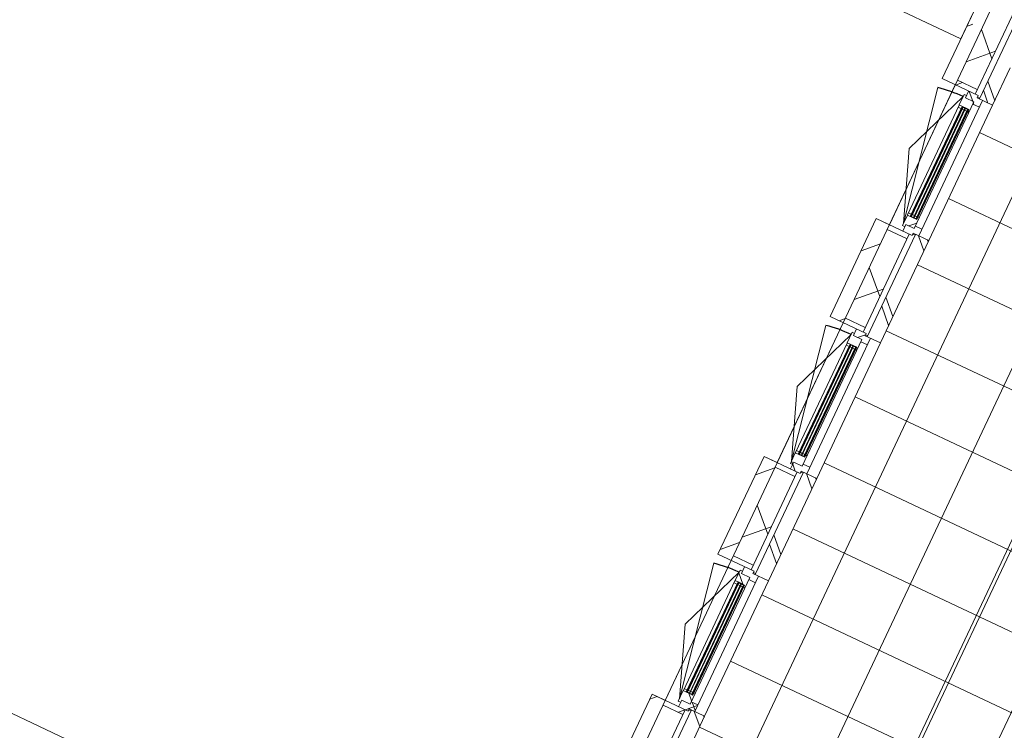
# Model space of a CAD drawing. Header units: metres. Extents: x 136266 to 136452, y 453403 to 453560.
# Tile 59 of 133: x 136386.05 to 136392.8, y 453464.32 to 453469.18. Entities that reach past the tile are written whole.
import ezdxf

# ---------------------------------------------------------------- set-up
doc = ezdxf.new("R2010")
doc.units = ezdxf.units.M
for name, color, linetype, lineweight in [('A-DETL-4', 90, 'Continuous', 9), ('A-DETL-BEBOUWING', 253, 'Continuous', 9), ('A-FLOR', 192, 'Continuous', 5), ('A-FLOR-PATT', 8, 'Continuous', 5)]:
    doc.layers.add(name, color=color, linetype=linetype, lineweight=lineweight)
pattern_1 = [(44.99999999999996, (1199.999805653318, -5.684341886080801e-13), (-282.8427124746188, 282.8427124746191), [])]
pattern_2 = [(45.00000000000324, (6.41176593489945e-05, 0.0003625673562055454), (-141.4213562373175, 141.4213562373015), []), (135.0000000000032, (6.41176593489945e-05, 0.0003625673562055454), (-141.4213562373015, -141.4213562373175), [])]
pattern_3 = [(45.00000000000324, (6.411757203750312e-05, -0.00015595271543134), (-141.4213562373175, 141.4213562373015), []), (135.0000000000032, (6.411757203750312e-05, -0.00015595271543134), (-141.4213562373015, -141.4213562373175), [])]
pattern_4 = [(44.99999999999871, (6.411921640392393e-05, -0.000155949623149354), (-141.4213562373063, 141.4213562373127), [])]
pattern_5 = [(45.00000000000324, (6.411774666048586e-05, 0.000362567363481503), (-141.4213562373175, 141.4213562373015), []), (135.0000000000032, (6.411774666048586e-05, 0.000362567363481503), (-141.4213562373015, -141.4213562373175), [])]
pattern_6 = [(45.00000000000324, (6.411784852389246e-05, -0.0001559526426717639), (-141.4213562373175, 141.4213562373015), []), (135.0000000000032, (6.411784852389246e-05, -0.0001559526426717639), (-141.4213562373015, -141.4213562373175), [])]

# ---------------------------------------------------------------- blocks, each defined once
blk = doc.blocks.new('859-DO-0010 29-09-2022')
at = {"layer": 'A-DETL-BEBOUWING'}
h = blk.add_hatch(dxfattribs=at)
h.set_pattern_fill('FP_996', color=256, angle=45.00000000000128, style=0, pattern_type=2)
h.set_pattern_definition([(135.0000000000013, (120531.9787161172, 60059.8320224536), (-299.9546965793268, -299.9546965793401), []), (225.0000000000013, (120531.9787161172, 60059.8320224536), (299.9546965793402, -299.9546965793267), [])])
h.paths.add_polyline_path([(120531.9790641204, 56460.01784405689), (120531.9790641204, 56738.89596548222), (120381.9790641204, 56738.89596548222), (120381.9790641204, 56460.01784405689)])
h.paths.add_polyline_path([(120531.9790641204, 57867.8959654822), (120531.9790641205, 58538.89596548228), (120381.9790641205, 58538.89596548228), (120381.9790641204, 57867.8959654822)])
h.paths.add_polyline_path([(120531.9790641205, 59667.89596548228), (120531.9790641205, 60338.89596548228), (120381.9790641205, 60338.89596548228), (120381.9790641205, 59667.89596548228)])
h.paths.add_polyline_path([(120381.9790641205, 61467.89596548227), (120531.9790641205, 61467.89596548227), (120531.9790641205, 62138.89596548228), (120381.9790641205, 62138.89596548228), (120381.9790641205, 61567.76368488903)])
h.paths.add_polyline_path([(120381.9790641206, 63267.89596548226), (120531.9790641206, 63267.89596548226), (120531.9790641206, 63659.64596549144), (120381.9790641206, 63659.64596549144), (120381.9790641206, 63366.43482864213)])
h = blk.add_hatch(dxfattribs=at)
h.set_pattern_fill('FP_100', color=256, angle=44.99999999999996, style=0, pattern_type=2)
h.set_pattern_definition(pattern_1)
h.paths.add_polyline_path([(120381.9790641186, 56033.26784405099), (120381.9790641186, 56459.64596549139), (120281.9790641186, 56459.64596549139), (120281.9790641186, 56033.26784405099)])
h = blk.add_hatch(dxfattribs=at)
h.set_pattern_fill('FP_995', color=256, angle=45.00000000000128, style=0, pattern_type=2)
h.set_pattern_definition([(135.0000000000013, (120531.9794232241, 52860.01774340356), (-299.9546965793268, -299.9546965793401), []), (225.0000000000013, (120531.9794232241, 52860.01774340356), (299.9546965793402, -299.9546965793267), [])])
h.paths.add_polyline_path([(120531.9790641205, 49260.01784405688), (120531.9790641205, 49539.26784404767), (120381.9790641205, 49539.26784404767), (120381.9790641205, 49260.01784405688)])
h.paths.add_polyline_path([(120531.9790641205, 50668.26784404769), (120531.9790641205, 51339.26784404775), (120381.9790641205, 51339.26784404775), (120381.9790641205, 50668.26784404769)])
h.paths.add_polyline_path([(120531.9790641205, 52468.26784404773), (120531.9790641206, 53139.26784404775), (120381.9790641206, 53139.26784404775), (120381.9790641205, 52468.26784404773)])
h.paths.add_polyline_path([(120381.9790641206, 54268.26784404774), (120531.9790641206, 54268.26784404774), (120531.9790641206, 54939.26784404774), (120381.9790641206, 54939.26784404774), (120381.9790641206, 54373.07910987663)])
h.paths.add_polyline_path([(120381.9790641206, 56068.26784404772), (120531.9790641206, 56068.26784404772), (120531.9790641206, 56460.01784405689), (120381.9790641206, 56460.01784405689), (120381.9790641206, 56171.75025362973)])
h = blk.add_hatch(dxfattribs=at)
h.set_pattern_fill('FP_1003', color=256, angle=44.99999999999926, style=0, pattern_type=2)
h.set_pattern_definition([(134.9999999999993, (120671.9787877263, 56237.95663968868), (-282.8427124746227, -282.8427124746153), []), (134.9999999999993, (120671.9794948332, 57437.95715244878), (-282.8427124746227, -282.8427124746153), [])])
h.paths.add_polyline_path([(120571.9790641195, 56016.26784405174), (120671.9790641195, 56016.26784405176), (120671.9790641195, 56459.64596549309), (120571.9790641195, 56459.64596549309), (120571.9790641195, 56171.75025362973)])
h = blk.add_hatch(dxfattribs=at)
h.set_pattern_fill('FP_1585', color=256, angle=-90.0000000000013, style=0, pattern_type=2)
h.set_pattern_definition([(44.99999999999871, (6.411921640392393e-05, -0.0001559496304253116), (-141.4213562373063, 141.4213562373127), [])])
h.paths.add_polyline_path([(120531.9790641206, 56033.26784404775), (120531.9790641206, 56068.26784404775), (120381.9790641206, 56068.26784404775), (120381.9790641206, 56033.26784404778)])
h = blk.add_hatch(dxfattribs=at)
h.set_pattern_fill('FP_1587', color=256, angle=-89.99999999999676, style=0, pattern_type=2)
h.set_pattern_definition(pattern_6)
h.paths.add_polyline_path([(120536.9790641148, 55903.26784405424), (120546.9790641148, 55903.26784405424), (120546.9790641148, 55983.26784405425), (120482.9790641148, 55983.26784405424), (120482.9790641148, 56000.26784405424), (120464.9790641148, 56000.26784405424), (120464.9790641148, 55920.26784405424), (120536.9790641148, 55920.26784405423)])
h = blk.add_hatch(dxfattribs=at)
h.set_pattern_fill('FP_1586', color=256, angle=-89.99999999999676, style=0, pattern_type=2)
h.set_pattern_definition([(45.00000000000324, (6.411793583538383e-05, 0.0003625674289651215), (-141.4213562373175, 141.4213562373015), []), (135.0000000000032, (6.411793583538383e-05, 0.0003625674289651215), (-141.4213562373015, -141.4213562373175), [])])
h.paths.add_polyline_path([(120546.9790641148, 55966.2678440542), (120596.9790641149, 55966.2678440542), (120596.9790641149, 56016.26784405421), (120554.9790641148, 56016.26784405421), (120554.9790641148, 56033.2678440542), (120482.9790641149, 56033.26784405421), (120482.9790641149, 55983.26784405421), (120546.9790641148, 55983.26784405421)])
h = blk.add_hatch(color=256, dxfattribs=at)
h.paths.add_polyline_path([(120536.9790641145, 55917.26784405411), (120532.9790641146, 55917.26784405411), (120532.9790641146, 55903.26784405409), (120536.9790641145, 55903.26784405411)])
h.paths.add_polyline_path([(120490.9790641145, 55917.26784405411), (120486.9790641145, 55917.26784405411), (120486.9790641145, 55903.26784405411), (120490.9790641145, 55903.26784405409)])
h.paths.add_polyline_path([(120536.9790641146, 55104.26784405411), (120532.9790641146, 55104.26784405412), (120532.9790641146, 55090.26784405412), (120536.9790641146, 55090.26784405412)])
h.paths.add_polyline_path([(120490.9790641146, 55104.2678440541), (120486.9790641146, 55104.26784405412), (120486.9790641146, 55090.26784405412), (120490.9790641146, 55090.26784405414)])
for points in [[(120494.9790641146, 55917.26784405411), (120490.9790641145, 55917.26784405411), (120490.9790641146, 55090.26784405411), (120494.9790641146, 55090.26784405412), (120494.9790641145, 55825.43857950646)], [(120513.9790641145, 55917.26784405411), (120509.9790641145, 55917.26784405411), (120509.9790641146, 55090.26784405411), (120513.9790641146, 55090.26784405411), (120513.9790641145, 55823.6532582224)], [(120532.9790641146, 55917.26784405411), (120528.9790641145, 55917.26784405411), (120528.9790641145, 55090.26784405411), (120532.9790641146, 55090.26784405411), (120532.9790641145, 55821.86793693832)], [(120494.9790641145, 54117.26784405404), (120490.9790641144, 54117.26784405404), (120490.9790641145, 53290.26784405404), (120494.9790641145, 53290.26784405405), (120494.9790641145, 54025.43857950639)], [(120513.9790641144, 54117.26784405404), (120509.9790641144, 54117.26784405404), (120509.9790641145, 53290.26784405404), (120513.9790641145, 53290.26784405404), (120513.9790641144, 54023.65325822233)], [(120532.9790641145, 54117.26784405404), (120528.9790641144, 54117.26784405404), (120528.9790641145, 53290.26784405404), (120532.9790641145, 53290.26784405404), (120532.9790641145, 54021.86793693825)], [(120494.9790641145, 52317.26784405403), (120490.9790641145, 52317.26784405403), (120490.9790641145, 51490.26784405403), (120494.9790641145, 51490.26784405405), (120494.9790641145, 52225.43857950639)], [(120513.9790641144, 52317.26784405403), (120509.9790641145, 52317.26784405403), (120509.9790641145, 51490.26784405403), (120513.9790641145, 51490.26784405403), (120513.9790641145, 52223.65325822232)], [(120532.9790641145, 52317.26784405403), (120528.9790641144, 52317.26784405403), (120528.9790641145, 51490.26784405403), (120532.9790641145, 51490.26784405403), (120532.9790641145, 52221.86793693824)]]:
    blk.add_hatch(color=256, dxfattribs=at).paths.add_polyline_path(points)
h = blk.add_hatch(dxfattribs=at)
h.set_pattern_fill('FP_1587', color=256, angle=-89.99999999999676, style=0, pattern_type=2)
h.set_pattern_definition(pattern_6)
h.paths.add_polyline_path([(120464.9790641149, 55007.26784405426), (120482.9790641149, 55007.26784405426), (120482.9790641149, 55024.26784405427), (120546.9790641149, 55024.26784405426), (120546.9790641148, 55104.26784405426), (120536.9790641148, 55104.26784405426), (120536.9790641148, 55087.26784405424), (120464.9790641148, 55087.26784405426)])
h = blk.add_hatch(dxfattribs=at)
h.set_pattern_fill('FP_107', color=256, angle=44.99999999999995, style=0, pattern_type=2)
h.set_pattern_definition([(44.99999999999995, (1199.999805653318, -1.250555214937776e-12), (-282.8427124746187, 282.8427124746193), [])])
h.paths.add_polyline_path([(120381.9790641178, 54233.26784405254), (120381.9790641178, 54974.26784405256), (120281.9790641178, 54974.26784405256), (120281.9790641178, 54233.26784405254)])
h = blk.add_hatch(dxfattribs=at)
h.set_pattern_fill('FP_1638', color=256, angle=44.99999999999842, style=0, pattern_type=2)
h.set_pattern_definition([(134.9999999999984, (120671.9787877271, 54603.76781454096), (-282.8427124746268, -282.8427124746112), []), (134.9999999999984, (120671.9787877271, 55803.76762019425), (-282.8427124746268, -282.8427124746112), [])])
h.paths.add_polyline_path([(120571.9790641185, 54216.26784405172), (120671.9790641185, 54216.26784405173), (120671.9790641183, 54991.26784405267), (120571.9790641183, 54991.26784405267), (120571.9790641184, 54373.07910987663)])
h = blk.add_hatch(dxfattribs=at)
h.set_pattern_fill('FP_1582', color=256, angle=-90.0000000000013, style=0, pattern_type=2)
h.set_pattern_definition(pattern_4)
h.paths.add_polyline_path([(120531.9790641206, 54233.26784404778), (120531.9790641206, 54268.26784404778), (120381.9790641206, 54268.26784404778), (120381.9790641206, 54233.2678440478)])
h = blk.add_hatch(dxfattribs=at)
h.set_pattern_fill('FP_1583', color=256, angle=-89.99999999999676, style=0, pattern_type=2)
h.set_pattern_definition(pattern_5)
h.paths.add_polyline_path([(120546.9790641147, 54166.26784405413), (120596.9790641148, 54166.26784405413), (120596.9790641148, 54216.26784405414), (120554.9790641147, 54216.26784405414), (120554.9790641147, 54233.26784405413), (120482.9790641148, 54233.26784405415), (120482.9790641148, 54183.26784405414), (120546.9790641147, 54183.26784405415)])
h = blk.add_hatch(color=256, dxfattribs=at)
h.paths.add_polyline_path([(120536.9790641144, 54117.26784405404), (120532.9790641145, 54117.26784405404), (120532.9790641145, 54103.26784405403), (120536.9790641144, 54103.26784405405)])
h.paths.add_polyline_path([(120490.9790641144, 54117.26784405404), (120486.9790641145, 54117.26784405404), (120486.9790641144, 54103.26784405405), (120490.9790641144, 54103.26784405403)])
h.paths.add_polyline_path([(120536.9790641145, 53304.26784405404), (120532.9790641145, 53304.26784405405), (120532.9790641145, 53290.26784405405), (120536.9790641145, 53290.26784405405)])
h.paths.add_polyline_path([(120490.9790641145, 53304.26784405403), (120486.9790641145, 53304.26784405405), (120486.9790641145, 53290.26784405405), (120490.9790641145, 53290.26784405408)])
h = blk.add_hatch(dxfattribs=at)
h.set_pattern_fill('FP_1584', color=256, angle=-89.99999999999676, style=0, pattern_type=2)
h.set_pattern_definition([(45.00000000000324, (6.41176593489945e-05, -0.0001559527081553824), (-141.4213562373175, 141.4213562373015), []), (135.0000000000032, (6.41176593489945e-05, -0.0001559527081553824), (-141.4213562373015, -141.4213562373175), [])])
h.paths.add_polyline_path([(120464.9790641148, 53207.26784405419), (120482.9790641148, 53207.26784405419), (120482.9790641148, 53224.26784405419), (120546.9790641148, 53224.26784405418), (120546.9790641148, 53304.26784405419), (120536.9790641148, 53304.26784405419), (120536.9790641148, 53287.26784405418), (120464.9790641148, 53287.26784405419)])
h = blk.add_hatch(dxfattribs=at)
h.set_pattern_fill('FP_1583', color=256, angle=-89.99999999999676, style=0, pattern_type=2)
h.set_pattern_definition(pattern_5)
h.paths.add_polyline_path([(120554.9790641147, 53174.26784405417), (120554.9790641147, 53191.26784405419), (120596.9790641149, 53191.26784405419), (120596.9790641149, 53241.26784405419), (120546.9790641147, 53241.26784405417), (120546.9790641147, 53224.26784405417), (120482.9790641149, 53224.26784405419), (120482.9790641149, 53174.26784405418)])
h = blk.add_hatch(dxfattribs=at)
h.set_pattern_fill('FP_107', color=256, angle=44.99999999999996, style=0, pattern_type=2)
h.set_pattern_definition(pattern_1)
h.paths.add_polyline_path([(120381.9790641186, 52433.26784405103), (120381.9790641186, 53174.26784405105), (120281.9790641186, 53174.26784405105), (120281.9790641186, 52433.26784405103)])
h = blk.add_hatch(dxfattribs=at)
h.set_pattern_fill('FP_1582', color=256, angle=-90.0000000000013, style=0, pattern_type=2)
h.set_pattern_definition(pattern_4)
h.paths.add_polyline_path([(120531.9790641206, 53139.26784404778), (120531.9790641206, 53174.26784404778), (120381.9790641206, 53174.26784404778), (120381.9790641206, 53139.26784404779)])
h = blk.add_hatch(dxfattribs=at)
h.set_pattern_fill('FP_1639', color=256, angle=44.99999999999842, style=0, pattern_type=2)
h.set_pattern_definition([(134.9999999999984, (120671.9787877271, 52803.76810606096), (-282.8427124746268, -282.8427124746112), []), (134.9999999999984, (120671.9787877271, 54003.76791171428), (-282.8427124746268, -282.8427124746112), [])])
h.paths.add_polyline_path([(120671.9790641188, 52416.26784405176), (120671.9790641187, 53191.26784405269), (120571.9790641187, 53191.26784405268), (120571.9790641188, 52416.26784405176)])
h = blk.add_hatch(dxfattribs=at)
h.set_pattern_fill('FP_1578', color=256, angle=-89.99999999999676, style=0, pattern_type=2)
h.set_pattern_definition(pattern_3)
h.paths.add_polyline_path([(120536.9790641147, 52303.26784405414), (120546.9790641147, 52303.26784405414), (120546.9790641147, 52383.26784405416), (120482.9790641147, 52383.26784405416), (120482.9790641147, 52400.26784405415), (120464.9790641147, 52400.26784405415), (120464.9790641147, 52320.26784405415), (120536.9790641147, 52320.26784405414)])
h = blk.add_hatch(dxfattribs=at)
h.set_pattern_fill('FP_1577', color=256, angle=-89.99999999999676, style=0, pattern_type=2)
h.set_pattern_definition(pattern_2)
h.paths.add_polyline_path([(120546.9790641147, 52366.26784405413), (120596.9790641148, 52366.26784405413), (120596.9790641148, 52416.26784405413), (120554.9790641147, 52416.26784405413), (120554.9790641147, 52433.26784405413), (120482.9790641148, 52433.26784405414), (120482.9790641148, 52383.26784405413), (120546.9790641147, 52383.26784405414)])
h = blk.add_hatch(dxfattribs=at)
h.set_pattern_fill('FP_1578', color=256, angle=-89.99999999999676, style=0, pattern_type=2)
h.set_pattern_definition(pattern_3)
h.paths.add_polyline_path([(120464.9790641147, 52303.26784405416), (120486.9790641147, 52303.26784405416), (120486.9790641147, 52320.26784405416), (120464.9790641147, 52318.26784405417)])
h = blk.add_hatch(color=256, dxfattribs=at)
h.paths.add_polyline_path([(120536.9790641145, 52317.26784405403), (120532.9790641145, 52317.26784405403), (120532.9790641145, 52303.26784405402), (120536.9790641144, 52303.26784405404)])
h.paths.add_polyline_path([(120490.9790641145, 52317.26784405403), (120486.9790641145, 52317.26784405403), (120486.9790641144, 52303.26784405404), (120490.9790641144, 52303.26784405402)])
h.paths.add_polyline_path([(120536.9790641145, 51504.26784405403), (120532.9790641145, 51504.26784405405), (120532.9790641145, 51490.26784405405), (120536.9790641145, 51490.26784405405)])
h.paths.add_polyline_path([(120490.9790641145, 51504.26784405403), (120486.9790641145, 51504.26784405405), (120486.9790641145, 51490.26784405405), (120490.9790641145, 51490.26784405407)])
h = blk.add_hatch(dxfattribs=at)
h.set_pattern_fill('FP_1578', color=256, angle=-89.99999999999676, style=0, pattern_type=2)
h.set_pattern_definition(pattern_3)
h.paths.add_polyline_path([(120464.9790641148, 51407.26784405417), (120482.9790641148, 51407.26784405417), (120482.9790641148, 51424.26784405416), (120546.9790641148, 51424.26784405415), (120546.9790641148, 51504.26784405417), (120536.9790641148, 51504.26784405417), (120536.9790641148, 51487.26784405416), (120464.9790641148, 51487.26784405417)])
h = blk.add_hatch(dxfattribs=at)
h.set_pattern_fill('FP_1578', color=256, angle=-89.99999999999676, style=0, pattern_type=2)
h.set_pattern_definition(pattern_3)
h.paths.add_polyline_path([(120486.9790641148, 51487.26784405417), (120486.9790641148, 51504.26784405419), (120464.9790641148, 51504.26784405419), (120466.9790641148, 51487.26784405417)])
h = blk.add_hatch(dxfattribs=at)
h.set_pattern_fill('FP_1577', color=256, angle=-89.99999999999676, style=0, pattern_type=2)
h.set_pattern_definition(pattern_2)
h.paths.add_polyline_path([(120554.9790641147, 51374.26784405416), (120554.9790641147, 51391.26784405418), (120596.9790641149, 51391.26784405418), (120596.9790641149, 51441.26784405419), (120546.9790641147, 51441.26784405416), (120546.9790641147, 51424.26784405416), (120482.9790641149, 51424.26784405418), (120482.9790641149, 51374.26784405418)])
h = blk.add_hatch(dxfattribs=at)
h.set_pattern_fill('FP_1640', color=256, angle=44.99999999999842, style=0, pattern_type=2)
h.set_pattern_definition([(134.9999999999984, (120671.9794948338, 51003.76769047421), (-282.8427124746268, -282.8427124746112), []), (134.9999999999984, (120671.9787877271, 52203.76820323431), (-282.8427124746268, -282.8427124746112), [])])
h.paths.add_polyline_path([(120571.9790641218, 50616.26784405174), (120671.9790641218, 50616.26784405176), (120671.9790641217, 51391.26784405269), (120571.9790641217, 51391.26784405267), (120571.9790641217, 50775.73682237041)])
h = blk.add_hatch(dxfattribs=at)
h.set_pattern_fill('FP_107', color=256, angle=44.99999999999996, style=0, pattern_type=2)
h.set_pattern_definition(pattern_1)
h.paths.add_polyline_path([(120381.9790641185, 50633.26784405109), (120381.9790641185, 51374.2678440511), (120281.9790641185, 51374.2678440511), (120281.9790641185, 50633.26784405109)])
h = blk.add_hatch(dxfattribs=at)
h.set_pattern_fill('FP_1576', color=256, angle=-90.0000000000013, style=0, pattern_type=2)
h.set_pattern_definition([(44.99999999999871, (6.411923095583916e-05, -0.0001559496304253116), (-141.4213562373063, 141.4213562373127), [])])
h.paths.add_polyline_path([(120531.9790641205, 51339.26784404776), (120531.9790641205, 51374.26784404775), (120381.9790641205, 51374.26784404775), (120381.9790641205, 51339.26784404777)])
at = {"layer": 'A-FLOR-PATT'}
h = blk.add_hatch(dxfattribs=at)
h.set_pattern_fill('FP_2289', color=256, style=0, pattern_type=2)
h.set_pattern_definition([(270, (121672, 60511.176), (500, 3.061616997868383e-14), []), (0, (121672, 60511.176), (0, 500), [])])
h.paths.add_polyline_path([(120692.675447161, 43022.17044149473), (122672.0000000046, 43022.17044149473), (122672.0000000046, 49155.17044148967), (121959.659999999, 49155.17044148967), (121957.7562721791, 49142.29207064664), (121955.2777151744, 49135.89410676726), (121953.4107937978, 49129.97942795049), (121952.6538466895, 49126.79676072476), (121945.9428199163, 49118.15702136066), (121941.7896970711, 49114.41514370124), (121938.7916633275, 49110.7188089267), (121907.0000000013, 49100.21586755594), (120672.0000000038, 49100.19315452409), (120672.0000000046, 43022.17044149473)])
h.paths.add_polyline_path([(121909.6821880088, 49150.19880780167), (121909.6792903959, 49150.19317011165), (121913.158107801, 49150.19598116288)])
h.paths.add_polyline_path([(121935.1591075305, 49140.47740623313), (121937.7679420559, 49150.21586755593), (121930.7130826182, 49150.20446107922), (121934.051398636, 49142.90086210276)])
h.paths.add_polyline_path([(121959.659999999, 49365.17044148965), (122672.0000000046, 49365.17044148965), (122672.0000000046, 56355.17044148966), (121959.659999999, 56355.17044148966), (121957.7562721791, 56342.29207064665), (121955.2777151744, 56335.89410676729), (121953.4107937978, 56329.97942795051), (121952.6538466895, 56326.79676072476), (121945.9428199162, 56318.15702136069), (121941.7896970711, 56314.41514370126), (121938.7916633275, 56310.71880892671), (121907.0000000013, 56300.21586755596), (120672.0000000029, 56300.1931545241), (120672.0000000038, 49420.14772846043), (121917.5837969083, 49418.31213973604), (121923.9817607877, 49415.83358273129), (121928.4521893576, 49413.69822638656), (121933.0791068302, 49413.2097142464), (121941.7188461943, 49406.49868747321), (121945.2047326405, 49402.52139344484), (121949.5085355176, 49398.32375556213), (121959.659999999, 49370.21586755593)])
h.paths.add_polyline_path([(121909.6751621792, 49370.22331227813), (121909.6821880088, 49370.86560879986), (121909.6798863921, 49373.71397535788)])
h.paths.add_polyline_path([(121909.6751621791, 49391.27066682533), (121919.3984613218, 49395.71497508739), (121909.6751621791, 49398.32032524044), (121909.6751621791, 49394.55856026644)])
h.paths.add_polyline_path([(121909.6685548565, 49391.26764676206), (121909.6751621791, 49391.27066682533), (121909.6685548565, 49394.55856026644)])
h.paths.add_polyline_path([(121909.6630429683, 49394.55856026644), (121909.6685548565, 49395.71497508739), (121909.6621085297, 49395.71497508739)])
h.paths.add_polyline_path([(121904.6229800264, 49365.17044148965), (121909.6751621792, 49370.22331227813), (121909.6379283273, 49370.21586755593), (121904.5945559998, 49365.17044148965)])
h.paths.add_polyline_path([(121917.5837969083, 49415.83358273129), (121917.5837969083, 49417.66026213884), (121909.8098986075, 49417.64897752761)])
h.paths.add_polyline_path([(121935.1591075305, 56340.477406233), (121937.7679420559, 56350.21586755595), (121930.7130826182, 56350.20446107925), (121934.051398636, 56342.90086210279)])
h.paths.add_polyline_path([(122672.0000000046, 56565.17044148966), (122672.0000000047, 63555.17044148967), (121959.659999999, 63555.17044148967), (121957.7562721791, 63542.29207064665), (121955.2777151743, 63535.89410676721), (121953.4107937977, 63529.97942795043), (121952.6538466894, 63526.79676072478), (121945.9428199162, 63518.15702136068), (121941.7896970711, 63514.41514370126), (121938.7916633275, 63510.71880892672), (121907.0000000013, 63500.21586755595), (120672.000000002, 63500.19315452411), (120672.0000000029, 56620.14772846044), (121917.5837969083, 56618.31213973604), (121923.9817607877, 56615.83358273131), (121928.4521893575, 56613.69822638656), (121933.0791068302, 56613.20971424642), (121941.7188461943, 56606.49868747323), (121945.2047326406, 56602.52139344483), (121949.5085355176, 56598.32375556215), (121959.659999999, 56565.17044148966), (122134.2317861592, 56565.17044148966)])
h.paths.add_polyline_path([(121909.6751621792, 56570.22331227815), (121909.6821880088, 56570.86560877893), (121909.6798863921, 56573.71397535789)])
h.paths.add_polyline_path([(121909.6751621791, 56591.2706668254), (121919.3984613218, 56595.71497508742), (121909.6751621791, 56598.32032524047), (121909.6751621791, 56594.55856026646)])
h.paths.add_polyline_path([(121909.6685548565, 56591.26764676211), (121909.6751621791, 56591.2706668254), (121909.6685548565, 56594.55856026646)])
h.paths.add_polyline_path([(121909.6630429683, 56594.55856026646), (121909.6685548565, 56595.71497508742), (121909.6621085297, 56595.71497508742)])
h.paths.add_polyline_path([(121904.5945559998, 56565.17044148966), (121904.6229800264, 56565.17044148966), (121909.6751621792, 56570.22331227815), (121909.6379283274, 56570.21586755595), (121907.0000000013, 56567.5768650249)])
h.paths.add_polyline_path([(121917.5837969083, 56615.83358273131), (121917.5837969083, 56617.66026213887), (121909.8098986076, 56617.64897752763)])
h.paths.add_polyline_path([(121909.6821880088, 63550.19880780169), (121909.6792903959, 63550.19317011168), (121913.1581078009, 63550.1959811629)])
h.paths.add_polyline_path([(121935.1591075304, 63540.47740623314), (121937.7679420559, 63550.21586755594), (121930.7130826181, 63550.20446107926), (121934.0513986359, 63542.90086210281)])
h.paths.add_polyline_path([(122134.2317861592, 63765.17044148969), (122672.0000000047, 63765.17044148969), (122672.0000000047, 70755.1704414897), (121959.659999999, 70755.1704414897), (121957.7562721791, 70742.29207064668), (121955.2777151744, 70735.89410676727), (121953.4107937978, 70729.97942795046), (121952.6538466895, 70726.7967607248), (121945.9428199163, 70718.1570213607), (121941.7896970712, 70714.41514370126), (121938.7916633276, 70710.71880892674), (121907.0000000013, 70700.21586755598), (120672.0000000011, 70700.19315452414), (120672.0000000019, 63820.14772846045), (121917.5837969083, 63818.31213973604), (121923.9817607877, 63815.83358273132), (121928.4521893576, 63813.69822638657), (121933.0791068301, 63813.20971424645), (121941.7188461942, 63806.4986874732), (121945.2047326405, 63802.52139344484), (121949.8284579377, 63797.39189150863), (121959.659999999, 63765.17044148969)])
h.paths.add_polyline_path([(121909.6751621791, 63770.22331227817), (121909.6821880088, 63770.86560877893), (121909.679886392, 63773.7139753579)])
h.paths.add_polyline_path([(121909.6751621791, 63791.27066682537), (121919.3984613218, 63795.71497508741), (121909.6751621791, 63798.32032524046), (121909.6751621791, 63794.55856026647)])
h.paths.add_polyline_path([(121909.6685548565, 63791.2676467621), (121909.6751621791, 63791.27066682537), (121909.6685548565, 63794.55856026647)])
h.paths.add_polyline_path([(121909.6630429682, 63794.55856026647), (121909.6685548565, 63795.71497508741), (121909.6621085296, 63795.71497508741)])
h.paths.add_polyline_path([(121904.5945559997, 63765.17044148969), (121904.6229800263, 63765.17044148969), (121909.6751621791, 63770.22331227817), (121909.6379283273, 63770.21586755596), (121907.0000000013, 63767.57686502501)])
h.paths.add_polyline_path([(121917.5837969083, 63815.83358273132), (121917.5837969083, 63817.66026213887), (121916.4317465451, 63816.1026145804)])
h.paths.add_polyline_path([(121909.6821880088, 70750.19880780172), (121909.6792903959, 70750.19317011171), (121913.158107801, 70750.19598116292)])
h.paths.add_polyline_path([(121935.1591075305, 70740.47740623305), (121937.767942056, 70750.21586755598), (121930.7130826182, 70750.20446107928), (121934.051398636, 70742.9008621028)])
h.paths.add_polyline_path([(121909.6751621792, 70970.22331227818), (121909.6821880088, 70970.86560877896), (121909.6798863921, 70973.71397535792)])
h.paths.add_polyline_path([(121909.6751621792, 70991.27066682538), (121919.3984613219, 70995.71497508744), (121909.6751621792, 70998.3203252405), (121909.6751621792, 70994.5585602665)])
h.paths.add_polyline_path([(121909.6685548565, 70991.26764676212), (121909.6751621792, 70991.27066682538), (121909.6685548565, 70994.5585602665)])
h.paths.add_polyline_path([(121909.6630429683, 70994.5585602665), (121909.6685548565, 70995.71497508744), (121909.6621085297, 70995.71497508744)])
h.paths.add_polyline_path([(121904.5945559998, 70965.17044148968), (121904.6229800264, 70965.17044148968), (121909.6751621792, 70970.22331227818), (121909.6379283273, 70970.21586755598), (121907.0000000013, 70967.57686502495)])
h.paths.add_polyline_path([(122134.2317861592, 70965.17044148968), (122672.0000000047, 70965.17044148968), (122672.0000000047, 78000.18109086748), (120672.0000000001, 78000.18109086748), (120672.000000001, 71020.14772846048), (121917.5837969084, 71018.31213973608), (121923.9817607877, 71015.83358273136), (121929.1119998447, 71013.82086178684), (121933.0791068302, 71013.20971424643), (121941.7188461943, 71006.49868747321), (121945.2047326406, 71002.52139344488), (121949.8284579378, 70997.39189150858), (121959.659999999, 70965.17044148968)])
h.paths.add_polyline_path([(121917.5837969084, 71015.83358273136), (121917.5837969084, 71017.66026213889), (121910.805258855, 71017.41653664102)])
for centre in [(120464.9790641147, 55024.26784405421), (120464.9790641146, 53224.26784405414), (120464.9790641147, 51424.26784405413)]:
    blk.add_arc(centre, 958.9999999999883, 90, 101.0000000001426)
at = {"layer": 'A-DETL-4'}
blk.add_line((122084.9999999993, 49365.17044148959), (122084.9999999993, 56355.17044148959), dxfattribs=at)
at = {"layer": 'A-DETL-BEBOUWING'}
for p, q in [((120381.9790641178, 41732.17044149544), (120381.9790641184, 78058.9022083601)), ((120571.9790641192, 56790.89596548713), (120571.9790641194, 56016.26784405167)), ((120281.9790641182, 56773.8959654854), (120281.9790641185, 56033.26784405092)), ((120531.9790641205, 56033.26784404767), (120531.9790641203, 56773.89596548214)), ((120282.000000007, 56335.17044149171), (120282.000000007, 56585.17044149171)), ((111009.9790641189, 56335.17044149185), (120282.000000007, 56335.17044149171)), ((120671.9790641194, 56016.26784405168), (120671.9790641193, 56300.19315452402)), ((120381.9790641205, 56068.26784404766), (120531.9790641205, 56068.26784404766)), ((120281.9790641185, 56033.26784405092), (120554.9790641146, 56033.26784405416)), ((120464.9790641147, 55983.2678440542), (120281.9932375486, 55503.76784405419)), ((120482.9790641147, 56000.26784405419), (120464.9790641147, 56000.26784405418)), ((120464.9790641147, 56000.26784405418), (120464.9790641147, 55920.26784405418)), ((120482.9790641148, 56033.26784405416), (120482.9790641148, 55983.26784405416)), ((120546.9790641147, 55983.26784405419), (120482.9790641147, 55983.26784405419)), ((120546.9790641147, 55024.2678440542), (120546.9790641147, 55983.26784405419)), ((120554.9790641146, 56016.26784405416), (120554.9790641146, 56033.26784405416)), ((120554.9790641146, 56023.26784405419), (120571.9790641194, 56023.26784405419)), ((120671.9790641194, 56016.26784405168), (120554.9790641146, 56016.26784405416)), ((120596.9790641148, 54991.26784405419), (120596.9790641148, 56016.26784405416)), ((120464.9790641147, 55024.2678440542), (120281.9932375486, 55965.6483129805)), ((120464.9790641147, 55920.26784405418), (120536.9790641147, 55920.26784405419)), ((120466.9790641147, 55918.26784405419), (120464.9790641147, 55918.26784405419)), ((120464.9790641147, 55918.26784405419), (120464.9790641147, 55089.26784405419)), ((120464.9790641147, 55903.26784405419), (120490.9790641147, 55903.26784405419)), ((120466.9790641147, 55920.26784405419), (120466.9790641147, 55918.26784405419)), ((120486.9790641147, 55087.26784405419), (120486.9790641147, 55920.26784405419)), ((120486.9790641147, 55920.26784405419), (120536.9790641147, 55917.26784405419)), ((120536.9790641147, 55920.26784405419), (120486.9790641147, 55917.26784405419)), ((120486.9790641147, 55917.26784405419), (120536.9790641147, 55917.26784405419)), ((120490.9790641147, 55917.26784405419), (120490.9790641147, 55090.26784405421)), ((120494.9790641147, 55090.26784405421), (120494.9790641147, 55917.26784405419)), ((120494.9790641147, 55903.26784405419), (120509.9790641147, 55903.26784405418)), ((120509.9790641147, 55917.26784405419), (120509.9790641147, 55090.26784405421)), ((120513.9790641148, 55090.26784405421), (120513.9790641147, 55917.2678440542)), ((120513.9790641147, 55903.26784405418), (120528.9790641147, 55903.26784405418)), ((120528.9790641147, 55917.26784405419), (120528.9790641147, 55090.2678440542)), ((120532.9790641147, 55090.2678440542), (120532.9790641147, 55917.26784405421)), ((120532.9790641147, 55903.2678440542), (120546.9790641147, 55903.26784405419)), ((120536.9790641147, 55920.26784405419), (120536.9790641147, 55087.26784405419)), ((120546.9790641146, 55966.26784405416), (120596.9790641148, 55966.26784405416)), ((120281.9932375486, 55503.76784405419), (120464.9790641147, 55024.2678440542)), ((120490.9790641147, 55104.26784405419), (120464.9790641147, 55104.26784405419)), ((120509.9790641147, 55104.26784405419), (120494.9790641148, 55104.26784405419)), ((120528.9790641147, 55104.26784405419), (120513.9790641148, 55104.26784405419)), ((120546.9790641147, 55104.2678440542), (120532.9790641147, 55104.26784405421)), ((120464.9790641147, 55089.26784405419), (120466.9790641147, 55089.26784405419)), ((120536.9790641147, 55087.26784405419), (120464.9790641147, 55087.26784405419)), ((120464.9790641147, 55087.26784405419), (120464.9790641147, 55007.26784405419)), ((120466.9790641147, 55089.26784405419), (120466.9790641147, 55087.26784405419)), ((120546.9790641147, 55024.26784405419), (120482.9790641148, 55024.26784405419)), ((120482.9790641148, 55024.26784405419), (120482.9790641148, 54974.26784405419)), ((120486.9790641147, 55090.2678440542), (120536.9790641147, 55090.26784405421)), ((120486.9790641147, 55090.2678440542), (120536.9790641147, 55087.2678440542)), ((120536.9790641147, 55090.26784405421), (120486.9790641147, 55087.26784405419)), ((120596.9790641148, 55041.26784405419), (120546.9790641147, 55041.26784405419)), ((120554.9790641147, 54974.26784405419), (120281.9790641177, 54974.26784405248)), ((120281.9790641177, 54974.26784405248), (120281.9790641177, 54233.26784405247)), ((120464.9790641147, 55007.26784405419), (120482.9790641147, 55007.26784405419)), ((120531.9790641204, 54233.26784404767), (120531.9790641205, 54974.26784404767)), ((120554.9790641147, 54974.26784405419), (120554.9790641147, 54991.26784405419)), ((120554.9790641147, 54991.26784405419), (120671.9790641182, 54991.26784405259)), ((120571.9790641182, 54984.26784405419), (120554.9790641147, 54984.26784405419)), ((120571.9790641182, 54991.26784405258), (120571.9790641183, 54216.26784405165)), ((120671.9790641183, 54216.26784405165), (120671.9790641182, 54991.26784405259)), ((120381.9790641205, 54939.26784404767), (120531.9790641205, 54939.26784404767)), ((120281.9790641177, 54233.26784405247), (120554.9790641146, 54233.26784405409)), ((120531.9790641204, 54268.26784404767), (120381.9790641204, 54268.26784404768)), ((120482.9790641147, 54233.26784405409), (120482.9790641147, 54183.26784405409)), ((120554.9790641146, 54216.26784405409), (120554.9790641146, 54233.26784405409)), ((120554.9790641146, 54223.26784405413), (120571.9790641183, 54223.26784405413)), ((120671.9790641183, 54216.26784405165), (120554.9790641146, 54216.26784405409)), ((120596.9790641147, 53191.26784405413), (120596.9790641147, 54216.2678440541)), ((120464.9790641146, 54183.26784405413), (120281.9932375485, 53703.76784405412)), ((120464.9790641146, 53224.26784405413), (120281.9932375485, 54165.64831298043)), ((120482.9790641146, 54200.26784405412), (120464.9790641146, 54200.26784405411)), ((120464.9790641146, 54200.26784405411), (120464.9790641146, 54120.26784405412)), ((120546.9790641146, 54183.26784405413), (120482.9790641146, 54183.26784405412)), ((120546.9790641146, 53224.26784405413), (120546.9790641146, 54183.26784405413)), ((120546.9790641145, 54166.26784405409), (120596.9790641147, 54166.26784405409)), ((120464.9790641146, 54120.26784405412), (120536.9790641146, 54120.26784405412)), ((120466.9790641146, 54118.26784405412), (120464.9790641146, 54118.26784405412)), ((120464.9790641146, 54118.26784405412), (120464.9790641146, 53289.26784405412)), ((120464.9790641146, 54103.26784405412), (120490.9790641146, 54103.26784405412)), ((120466.9790641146, 54120.26784405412), (120466.9790641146, 54118.26784405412)), ((120486.9790641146, 53287.26784405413), (120486.9790641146, 54120.26784405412)), ((120486.9790641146, 54120.26784405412), (120536.9790641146, 54117.26784405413)), ((120536.9790641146, 54120.26784405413), (120486.9790641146, 54117.26784405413)), ((120486.9790641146, 54117.26784405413), (120536.9790641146, 54117.26784405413)), ((120490.9790641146, 54117.26784405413), (120490.9790641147, 53290.26784405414)), ((120494.9790641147, 53290.26784405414), (120494.9790641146, 54117.26784405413)), ((120494.9790641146, 54103.26784405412), (120509.9790641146, 54103.26784405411)), ((120509.9790641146, 54117.26784405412), (120509.9790641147, 53290.26784405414)), ((120513.9790641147, 53290.26784405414), (120513.9790641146, 54117.26784405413)), ((120513.9790641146, 54103.26784405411), (120528.9790641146, 54103.26784405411)), ((120528.9790641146, 54117.26784405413), (120528.9790641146, 53290.26784405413)), ((120532.9790641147, 53290.26784405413), (120532.9790641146, 54117.26784405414)), ((120532.9790641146, 54103.26784405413), (120546.9790641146, 54103.26784405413)), ((120536.9790641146, 54120.26784405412), (120536.9790641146, 53287.26784405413)), ((120281.9932375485, 53703.76784405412), (120464.9790641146, 53224.26784405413)), ((120490.9790641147, 53304.26784405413), (120464.9790641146, 53304.26784405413)), ((120464.9790641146, 53289.26784405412), (120466.9790641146, 53289.26784405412)), ((120536.9790641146, 53287.26784405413), (120464.9790641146, 53287.26784405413)), ((120464.9790641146, 53287.26784405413), (120464.9790641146, 53207.26784405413)), ((120466.9790641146, 53289.26784405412), (120466.9790641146, 53287.26784405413)), ((120486.9790641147, 53290.26784405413), (120536.9790641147, 53290.26784405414)), ((120486.9790641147, 53290.26784405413), (120536.9790641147, 53287.26784405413)), ((120536.9790641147, 53290.26784405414), (120486.9790641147, 53287.26784405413)), ((120509.9790641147, 53304.26784405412), (120494.9790641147, 53304.26784405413)), ((120528.9790641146, 53304.26784405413), (120513.9790641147, 53304.26784405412)), ((120546.9790641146, 53304.26784405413), (120532.9790641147, 53304.26784405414)), ((120464.9790641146, 53207.26784405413), (120482.9790641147, 53207.26784405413)), ((120546.9790641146, 53224.26784405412), (120482.9790641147, 53224.26784405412)), ((120482.9790641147, 53224.26784405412), (120482.9790641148, 53174.26784405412)), ((120596.9790641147, 53241.26784405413), (120546.9790641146, 53241.26784405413)), ((120554.9790641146, 53174.26784405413), (120281.9790641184, 53174.26784405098)), ((120281.9790641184, 53174.26784405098), (120281.9790641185, 52433.26784405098)), ((120381.9790641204, 53139.26784404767), (120531.9790641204, 53139.26784404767)), ((120531.9790641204, 52433.26784404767), (120531.9790641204, 53174.26784404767)), ((120554.9790641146, 53174.26784405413), (120554.9790641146, 53191.26784405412)), ((120554.9790641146, 53191.26784405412), (120671.9790641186, 53191.26784405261)), ((120571.9790641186, 53184.26784405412), (120554.9790641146, 53184.26784405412)), ((120571.9790641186, 53191.26784405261), (120571.9790641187, 52416.26784405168)), ((120671.9790641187, 52416.26784405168), (120671.9790641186, 53191.26784405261)), ((120531.9790641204, 52468.26784404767), (120381.9790641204, 52468.26784404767)), ((120281.9790641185, 52433.26784405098), (120554.9790641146, 52433.26784405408)), ((120482.9790641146, 52400.26784405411), (120464.9790641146, 52400.26784405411)), ((120464.9790641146, 52400.26784405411), (120464.9790641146, 52320.26784405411)), ((120482.9790641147, 52433.26784405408), (120482.9790641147, 52383.26784405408)), ((120554.9790641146, 52416.26784405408), (120554.9790641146, 52433.26784405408)), ((120554.9790641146, 52423.26784405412), (120571.9790641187, 52423.26784405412)), ((120671.9790641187, 52416.26784405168), (120554.9790641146, 52416.26784405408)), ((120596.9790641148, 51391.26784405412), (120596.9790641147, 52416.26784405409)), ((120464.9790641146, 52383.26784405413), (120281.9932375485, 51903.76784405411)), ((120464.9790641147, 51424.26784405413), (120281.9932375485, 52365.64831298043)), ((120546.9790641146, 52383.26784405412), (120482.9790641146, 52383.26784405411)), ((120546.9790641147, 51424.26784405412), (120546.9790641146, 52383.26784405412)), ((120546.9790641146, 52366.26784405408), (120596.9790641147, 52366.26784405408)), ((120464.9790641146, 52320.26784405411), (120536.9790641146, 52320.26784405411)), ((120466.9790641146, 52318.26784405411), (120464.9790641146, 52318.26784405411)), ((120464.9790641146, 52318.26784405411), (120464.9790641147, 51489.26784405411)), ((120464.9790641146, 52303.26784405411), (120490.9790641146, 52303.26784405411)), ((120466.9790641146, 52320.26784405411), (120466.9790641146, 52318.26784405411)), ((120486.9790641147, 51487.26784405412), (120486.9790641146, 52320.26784405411)), ((120486.9790641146, 52320.26784405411), (120536.9790641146, 52317.26784405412)), ((120536.9790641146, 52320.26784405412), (120486.9790641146, 52317.26784405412)), ((120486.9790641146, 52317.26784405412), (120536.9790641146, 52317.26784405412)), ((120490.9790641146, 52317.26784405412), (120490.9790641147, 51490.26784405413)), ((120494.9790641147, 51490.26784405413), (120494.9790641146, 52317.26784405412)), ((120494.9790641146, 52303.26784405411), (120509.9790641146, 52303.26784405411)), ((120509.9790641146, 52317.26784405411), (120509.9790641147, 51490.26784405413)), ((120513.9790641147, 51490.26784405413), (120513.9790641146, 52317.26784405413)), ((120513.9790641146, 52303.26784405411), (120528.9790641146, 52303.26784405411)), ((120528.9790641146, 52317.26784405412), (120528.9790641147, 51490.26784405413)), ((120532.9790641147, 51490.26784405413), (120532.9790641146, 52317.26784405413)), ((120532.9790641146, 52303.26784405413), (120546.9790641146, 52303.26784405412)), ((120536.9790641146, 52320.26784405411), (120536.9790641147, 51487.26784405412)), ((120281.9932375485, 51903.76784405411), (120464.9790641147, 51424.26784405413)), ((120490.9790641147, 51504.26784405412), (120464.9790641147, 51504.26784405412)), ((120464.9790641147, 51489.26784405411), (120466.9790641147, 51489.26784405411)), ((120536.9790641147, 51487.26784405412), (120464.9790641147, 51487.26784405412)), ((120464.9790641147, 51487.26784405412), (120464.9790641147, 51407.26784405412)), ((120466.9790641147, 51489.26784405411), (120466.9790641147, 51487.26784405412)), ((120486.9790641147, 51490.26784405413), (120536.9790641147, 51490.26784405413)), ((120486.9790641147, 51490.26784405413), (120536.9790641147, 51487.26784405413)), ((120536.9790641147, 51490.26784405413), (120486.9790641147, 51487.26784405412)), ((120509.9790641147, 51504.26784405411), (120494.9790641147, 51504.26784405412)), ((120528.9790641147, 51504.26784405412), (120513.9790641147, 51504.26784405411)), ((120546.9790641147, 51504.26784405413), (120532.9790641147, 51504.26784405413)), ((120464.9790641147, 51407.26784405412), (120482.9790641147, 51407.26784405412)), ((120546.9790641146, 51424.26784405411), (120482.9790641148, 51424.26784405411)), ((120482.9790641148, 51424.26784405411), (120482.9790641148, 51374.26784405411)), ((120596.9790641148, 51441.26784405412), (120546.9790641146, 51441.26784405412)), ((120554.9790641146, 51374.26784405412), (120554.9790641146, 51391.26784405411)), ((120554.9790641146, 51391.26784405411), (120671.9790641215, 51391.26784405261)), ((120571.9790641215, 51384.26784405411), (120554.9790641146, 51384.26784405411)), ((120571.9790641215, 51391.2678440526), (120571.9790641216, 50616.26784405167)), ((120671.9790641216, 50616.26784405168), (120671.9790641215, 51391.26784405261)), ((120554.9790641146, 51374.26784405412), (120281.9790641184, 51374.26784405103)), ((120281.9790641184, 51374.26784405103), (120281.9790641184, 50633.26784405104)), ((120531.9790641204, 51339.26784404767), (120381.9790641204, 51339.26784404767)), ((120531.9790641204, 50633.26784404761), (120531.9790641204, 51374.26784404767)), ((120282.0000000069, 49385.17044149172), (111009.9790641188, 49385.17044149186))]:
    blk.add_line(p, q, dxfattribs=at)
at = {"layer": 'A-FLOR'}
for p, q in [((120382.0002513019, 54974.42044148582), (120382.0002513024, 56033.26784404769)), ((120672.0000000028, 56016.26784405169), (120672.0000000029, 54991.26784405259)), ((120282.0000000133, 54974.42044148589), (120382.0002513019, 54974.42044148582)), ((120382.0002513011, 53174.42044148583), (120382.0002513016, 54233.2678440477)), ((120672.000000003, 54216.26784405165), (120672.0000000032, 53191.26784405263)), ((120282.0000000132, 53174.42044148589), (120382.0002513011, 53174.42044148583)), ((120382.0002513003, 51374.42044148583), (120382.0002513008, 52433.26784404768)), ((120672.0000000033, 52416.26784405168), (120672.0000000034, 51391.26784405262)), ((120282.0000000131, 51374.42044148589), (120382.0002513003, 51374.42044148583))]:
    blk.add_line(p, q, dxfattribs=at)

msp = doc.modelspace()

# ---------------------------------------------------------------- block references
at = {"xscale": 0.001, "yscale": 0.001, "zscale": 0.001, "rotation": 334.7650131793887}
msp.add_blockref('859-DO-0010 29-09-2022', (136259.6791283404, 453469.3710543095), dxfattribs=at)

doc.saveas('drawing.dxf')
